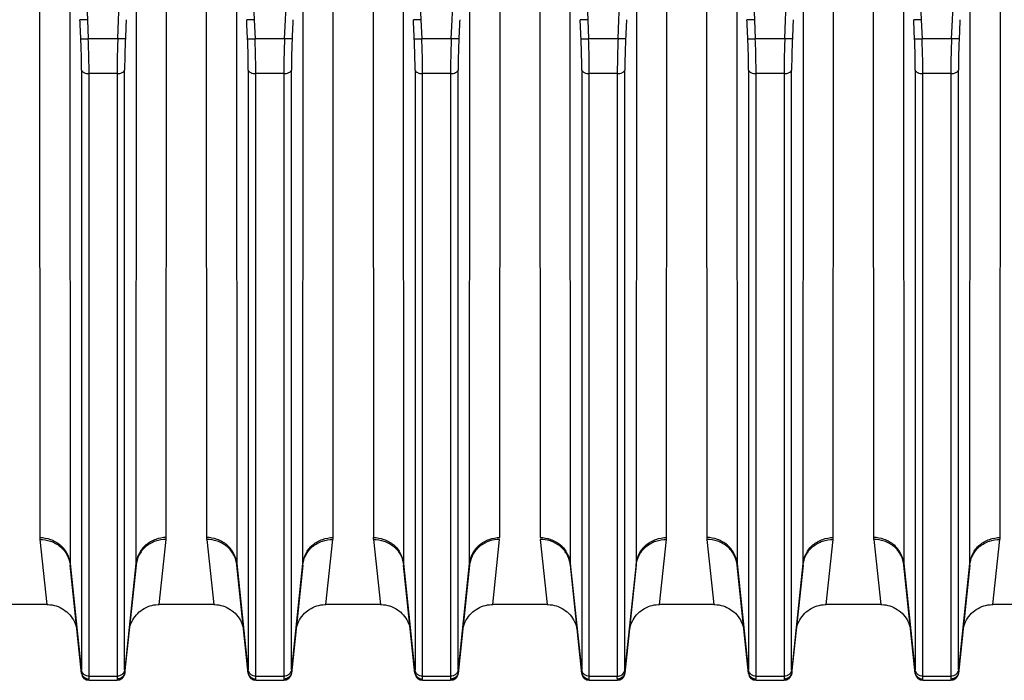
# Model space of a CAD drawing. Extents: x -1529 to 1181, y 8 to 1701.
# Tile 26 of 74: x -643 to -513, y 727 to 814. Entities that reach past the tile are written whole.
import ezdxf

# ---------------------------------------------------------------- set-up
doc = ezdxf.new("R2010")
doc.units = 0
doc.header["$LTSCALE"] = 65.395
doc.layers.get('0').update_dxf_attribs({"linetype": 'CONTINUOUS'})

msp = doc.modelspace()

# ---------------------------------------------------------------- linework, layer by layer
at = {"color": 9, "linetype": 'CONTINUOUS'}
for p, q in [((-636.61, 882.03), (-633.63, 813.94)), ((-629.52, 813.94), (-626.53, 882.03)), ((-614.61, 882.03), (-611.63, 813.94)), ((-607.52, 813.94), (-604.53, 882.03)), ((-592.61, 882.03), (-589.63, 813.94)), ((-585.52, 813.94), (-582.53, 882.03)), ((-570.61, 882.03), (-567.63, 813.94)), ((-563.52, 813.94), (-560.53, 882.03)), ((-548.61, 882.03), (-545.63, 813.94)), ((-541.52, 813.94), (-538.53, 882.03)), ((-526.61, 882.03), (-523.63, 813.94)), ((-519.52, 813.94), (-516.53, 882.03)), ((-635.98, 820.74), (-635.93, 742.21)), ((-627.21, 742.21), (-627.17, 820.74)), ((-613.98, 820.74), (-613.93, 742.21)), ((-605.21, 742.21), (-605.17, 820.74)), ((-591.98, 820.74), (-591.93, 742.21)), ((-583.21, 742.21), (-583.17, 820.74)), ((-569.98, 820.74), (-569.93, 742.21)), ((-561.21, 742.21), (-561.17, 820.74)), ((-547.98, 820.74), (-547.93, 742.21)), ((-539.21, 742.21), (-539.17, 820.74)), ((-525.98, 820.74), (-525.93, 742.21)), ((-517.21, 742.21), (-517.17, 820.74)), ((-633.63, 813.94), (-633.52, 811.44)), ((-629.63, 811.44), (-629.52, 813.94)), ((-611.63, 813.94), (-611.52, 811.44)), ((-607.63, 811.44), (-607.52, 813.94)), ((-589.63, 813.94), (-589.52, 811.44)), ((-585.63, 811.44), (-585.52, 813.94)), ((-567.63, 813.94), (-567.52, 811.44)), ((-563.63, 811.44), (-563.52, 813.94)), ((-545.63, 813.94), (-545.52, 811.44)), ((-541.63, 811.44), (-541.52, 813.94)), ((-523.63, 813.94), (-523.52, 811.44)), ((-519.63, 811.44), (-519.52, 813.94)), ((-629.63, 811.44), (-633.52, 811.44)), ((-607.63, 811.44), (-611.52, 811.44)), ((-585.63, 811.44), (-589.52, 811.44)), ((-563.63, 811.44), (-567.52, 811.44)), ((-541.63, 811.44), (-545.52, 811.44)), ((-519.63, 811.44), (-523.52, 811.44)), ((-634.41, 807.32), (-634.41, 728.18)), ((-629.73, 806.84), (-633.42, 806.84)), ((-633.42, 727.33), (-633.42, 806.84)), ((-629.73, 806.84), (-629.73, 727.33)), ((-628.73, 728.18), (-628.73, 807.32)), ((-612.41, 807.32), (-612.41, 728.18)), ((-607.73, 806.84), (-611.42, 806.84)), ((-611.42, 727.33), (-611.42, 806.84)), ((-607.73, 806.84), (-607.73, 727.33)), ((-606.73, 728.18), (-606.73, 807.32)), ((-590.41, 807.32), (-590.41, 728.18)), ((-585.73, 806.84), (-589.42, 806.84)), ((-589.42, 727.33), (-589.42, 806.84)), ((-585.73, 806.84), (-585.73, 727.33)), ((-584.73, 728.18), (-584.73, 807.32)), ((-568.41, 807.32), (-568.41, 728.18)), ((-563.73, 806.84), (-567.42, 806.84)), ((-567.42, 727.33), (-567.42, 806.84)), ((-563.73, 806.84), (-563.73, 727.33)), ((-562.73, 728.18), (-562.73, 807.32)), ((-546.41, 807.32), (-546.41, 728.18)), ((-541.73, 806.84), (-545.42, 806.84)), ((-545.42, 727.33), (-545.42, 806.84)), ((-541.73, 806.84), (-541.73, 727.33)), ((-540.73, 728.18), (-540.73, 807.32)), ((-524.41, 807.32), (-524.41, 728.18)), ((-519.73, 806.84), (-523.42, 806.84)), ((-523.42, 727.33), (-523.42, 806.84)), ((-519.73, 806.84), (-519.73, 727.33)), ((-518.73, 728.18), (-518.73, 807.32)), ((-635.93, 742.21), (-634.42, 727.84)), ((-628.72, 727.84), (-627.21, 742.21)), ((-613.93, 742.21), (-612.42, 727.84)), ((-606.72, 727.84), (-605.21, 742.21)), ((-591.93, 742.21), (-590.42, 727.84)), ((-584.72, 727.84), (-583.21, 742.21)), ((-569.93, 742.21), (-568.42, 727.84)), ((-562.72, 727.84), (-561.21, 742.21)), ((-547.93, 742.21), (-546.42, 727.84)), ((-540.72, 727.84), (-539.21, 742.21)), ((-525.93, 742.21), (-524.42, 727.84)), ((-518.72, 727.84), (-517.21, 742.21)), ((-633.42, 726.79), (-633.43, 726.85)), ((-633.42, 727.33), (-629.73, 727.33)), ((-629.72, 726.85), (-629.72, 726.79)), ((-611.42, 726.79), (-611.43, 726.85)), ((-611.42, 727.33), (-607.73, 727.33)), ((-607.72, 726.85), (-607.72, 726.79)), ((-589.42, 726.79), (-589.43, 726.85)), ((-589.42, 727.33), (-585.73, 727.33)), ((-585.72, 726.85), (-585.72, 726.79)), ((-567.42, 726.79), (-567.43, 726.85)), ((-567.42, 727.33), (-563.73, 727.33)), ((-545.42, 726.79), (-545.43, 726.85)), ((-545.42, 727.33), (-541.73, 727.33)), ((-541.72, 726.85), (-541.72, 726.79)), ((-523.42, 726.79), (-523.43, 726.85)), ((-523.42, 727.33), (-519.73, 727.33)), ((-519.72, 726.85), (-519.72, 726.79))]:
    msp.add_line(p, q, dxfattribs=at)
at = {"color": 2, "linetype": 'CONTINUOUS'}
for p, q in [((-639.96, 822.53), (-639.91, 745.63)), ((-623.23, 745.63), (-623.19, 822.53)), ((-617.96, 822.53), (-617.91, 745.63)), ((-601.23, 745.63), (-601.19, 822.53)), ((-595.96, 822.53), (-595.91, 745.63)), ((-579.23, 745.63), (-579.19, 822.53)), ((-573.96, 822.53), (-573.91, 745.63)), ((-557.23, 745.63), (-557.19, 822.53)), ((-551.96, 822.53), (-551.91, 745.63)), ((-535.23, 745.63), (-535.19, 822.53)), ((-529.96, 822.53), (-529.91, 745.63)), ((-513.23, 745.63), (-513.19, 822.53)), ((-639.9, 745.38), (-638.97, 736.79)), ((-624.17, 736.79), (-623.25, 745.38)), ((-617.9, 745.38), (-616.97, 736.79)), ((-602.17, 736.79), (-601.25, 745.38)), ((-595.9, 745.38), (-594.97, 736.79)), ((-580.17, 736.79), (-579.25, 745.38)), ((-573.9, 745.38), (-572.97, 736.79)), ((-558.17, 736.79), (-557.25, 745.38)), ((-551.9, 745.38), (-550.97, 736.79)), ((-536.17, 736.79), (-535.25, 745.38)), ((-529.9, 745.38), (-528.97, 736.79)), ((-514.17, 736.79), (-513.25, 745.38)), ((-562.72, 727.74), (-562.73, 727.69)), ((-563.72, 726.79), (-563.72, 726.85))]:
    msp.add_line(p, q, dxfattribs=at)
at = {"color": 6, "linetype": 'CONTINUOUS'}
for p, q in [((-634.42, 727.69), (-635.92, 742)), ((-627.22, 742), (-628.73, 727.69)), ((-612.42, 727.69), (-613.92, 742)), ((-605.22, 742), (-606.73, 727.69)), ((-590.42, 727.69), (-591.92, 742)), ((-583.22, 742), (-584.73, 727.69)), ((-568.42, 727.69), (-569.92, 742)), ((-561.22, 742), (-562.72, 727.74)), ((-546.42, 727.69), (-547.92, 742)), ((-539.22, 742), (-540.73, 727.69)), ((-524.42, 727.69), (-525.92, 742)), ((-517.22, 742), (-518.73, 727.69)), ((-638.97, 736.79), (-646.17, 736.79)), ((-616.97, 736.79), (-624.17, 736.79)), ((-594.97, 736.79), (-602.17, 736.79)), ((-572.97, 736.79), (-580.17, 736.79)), ((-550.97, 736.79), (-558.17, 736.79)), ((-528.97, 736.79), (-536.17, 736.79)), ((-506.97, 736.79), (-514.17, 736.79)), ((-633.42, 726.79), (-629.72, 726.79)), ((-611.42, 726.79), (-607.72, 726.79)), ((-589.42, 726.79), (-585.72, 726.79)), ((-567.42, 726.79), (-563.72, 726.79)), ((-545.42, 726.79), (-541.72, 726.79)), ((-523.42, 726.79), (-519.72, 726.79))]:
    msp.add_line(p, q, dxfattribs=at)
for points in [[(-638.97, 736.79), (-638.83, 736.79), (-638.56, 736.77), (-638.29, 736.73), (-638.02, 736.68), (-637.76, 736.6), (-637.5, 736.51), (-637.25, 736.4), (-637.01, 736.28), (-636.78, 736.14), (-636.56, 735.98), (-636.35, 735.81), (-636.15, 735.62), (-635.96, 735.42), (-635.79, 735.21), (-635.63, 734.99), (-635.49, 734.76), (-635.36, 734.51), (-635.26, 734.27), (-635.16, 734.01), (-635.09, 733.75), (-635.03, 733.48), (-635, 733.21)], [(-628.15, 733.21), (-628.11, 733.48), (-628.05, 733.75), (-627.98, 734.01), (-627.89, 734.27), (-627.78, 734.51), (-627.65, 734.76), (-627.51, 734.99), (-627.35, 735.21), (-627.18, 735.42), (-627, 735.62), (-626.8, 735.81), (-626.59, 735.98), (-626.36, 736.14), (-626.13, 736.28), (-625.89, 736.4), (-625.64, 736.51), (-625.38, 736.6), (-625.12, 736.68), (-624.86, 736.73), (-624.59, 736.77), (-624.31, 736.79), (-624.17, 736.79)], [(-616.97, 736.79), (-616.84, 736.79), (-616.57, 736.77), (-616.3, 736.73), (-616.03, 736.68), (-615.77, 736.61), (-615.51, 736.52), (-615.26, 736.41), (-615.02, 736.28), (-614.79, 736.14), (-614.56, 735.98), (-614.35, 735.81), (-614.15, 735.63), (-613.96, 735.43), (-613.79, 735.21), (-613.63, 734.99), (-613.49, 734.76), (-613.37, 734.52), (-613.26, 734.27), (-613.16, 734.01), (-613.09, 733.75), (-613.03, 733.48), (-613, 733.21)], [(-606.15, 733.21), (-606.11, 733.48), (-606.05, 733.75), (-605.98, 734.01), (-605.89, 734.27), (-605.78, 734.52), (-605.65, 734.76), (-605.51, 734.99), (-605.35, 735.21), (-605.18, 735.43), (-604.99, 735.63), (-604.79, 735.81), (-604.58, 735.98), (-604.36, 736.14), (-604.13, 736.28), (-603.88, 736.41), (-603.63, 736.52), (-603.38, 736.61), (-603.11, 736.68), (-602.85, 736.73), (-602.58, 736.77), (-602.3, 736.79), (-602.17, 736.79)], [(-594.97, 736.79), (-594.83, 736.79), (-594.56, 736.77), (-594.29, 736.73), (-594.02, 736.68), (-593.76, 736.6), (-593.5, 736.51), (-593.25, 736.4), (-593.01, 736.28), (-592.78, 736.14), (-592.56, 735.98), (-592.35, 735.81), (-592.15, 735.62), (-591.96, 735.42), (-591.79, 735.21), (-591.63, 734.99), (-591.49, 734.76), (-591.36, 734.51), (-591.26, 734.27), (-591.16, 734.01), (-591.09, 733.75), (-591.03, 733.48), (-591, 733.21)], [(-584.15, 733.21), (-584.11, 733.48), (-584.05, 733.75), (-583.98, 734.01), (-583.89, 734.27), (-583.78, 734.51), (-583.65, 734.76), (-583.51, 734.99), (-583.35, 735.21), (-583.18, 735.42), (-583, 735.62), (-582.8, 735.81), (-582.59, 735.98), (-582.36, 736.14), (-582.13, 736.28), (-581.89, 736.4), (-581.64, 736.51), (-581.38, 736.6), (-581.12, 736.68), (-580.86, 736.73), (-580.59, 736.77), (-580.31, 736.79), (-580.17, 736.79)], [(-572.97, 736.79), (-572.84, 736.79), (-572.57, 736.77), (-572.3, 736.73), (-572.03, 736.68), (-571.77, 736.61), (-571.51, 736.52), (-571.26, 736.41), (-571.02, 736.28), (-570.79, 736.14), (-570.56, 735.98), (-570.35, 735.81), (-570.15, 735.63), (-569.96, 735.43), (-569.79, 735.21), (-569.63, 734.99), (-569.49, 734.76), (-569.37, 734.52), (-569.26, 734.27), (-569.16, 734.01), (-569.09, 733.75), (-569.03, 733.48), (-569, 733.21)], [(-562.15, 733.21), (-562.11, 733.48), (-562.05, 733.75), (-561.98, 734.01), (-561.89, 734.27), (-561.78, 734.52), (-561.65, 734.76), (-561.51, 734.99), (-561.35, 735.21), (-561.18, 735.43), (-560.99, 735.63), (-560.79, 735.81), (-560.58, 735.98), (-560.36, 736.14), (-560.13, 736.28), (-559.88, 736.41), (-559.63, 736.52), (-559.38, 736.61), (-559.11, 736.68), (-558.85, 736.73), (-558.58, 736.77), (-558.3, 736.79), (-558.17, 736.79)], [(-550.97, 736.79), (-550.84, 736.79), (-550.57, 736.77), (-550.3, 736.73), (-550.03, 736.68), (-549.77, 736.61), (-549.51, 736.52), (-549.26, 736.41), (-549.02, 736.28), (-548.79, 736.14), (-548.56, 735.98), (-548.35, 735.81), (-548.15, 735.63), (-547.96, 735.43), (-547.79, 735.21), (-547.63, 734.99), (-547.49, 734.76), (-547.37, 734.52), (-547.26, 734.27), (-547.16, 734.01), (-547.09, 733.75), (-547.03, 733.48), (-547, 733.21)], [(-540.15, 733.21), (-540.11, 733.48), (-540.05, 733.75), (-539.98, 734.01), (-539.89, 734.27), (-539.78, 734.52), (-539.65, 734.76), (-539.51, 734.99), (-539.35, 735.21), (-539.18, 735.43), (-538.99, 735.63), (-538.79, 735.81), (-538.58, 735.98), (-538.36, 736.14), (-538.13, 736.28), (-537.88, 736.41), (-537.63, 736.52), (-537.38, 736.61), (-537.11, 736.68), (-536.85, 736.73), (-536.58, 736.77), (-536.3, 736.79), (-536.17, 736.79)], [(-528.97, 736.79), (-528.84, 736.79), (-528.57, 736.77), (-528.3, 736.73), (-528.03, 736.68), (-527.77, 736.61), (-527.51, 736.52), (-527.26, 736.41), (-527.02, 736.28), (-526.79, 736.14), (-526.56, 735.98), (-526.35, 735.81), (-526.15, 735.63), (-525.96, 735.43), (-525.79, 735.21), (-525.63, 734.99), (-525.49, 734.76), (-525.37, 734.52), (-525.26, 734.27), (-525.16, 734.01), (-525.09, 733.75), (-525.03, 733.48), (-525, 733.21)], [(-518.15, 733.21), (-518.11, 733.48), (-518.05, 733.75), (-517.98, 734.01), (-517.89, 734.27), (-517.78, 734.52), (-517.65, 734.76), (-517.51, 734.99), (-517.35, 735.21), (-517.18, 735.43), (-516.99, 735.63), (-516.79, 735.81), (-516.58, 735.98), (-516.36, 736.14), (-516.13, 736.28), (-515.88, 736.41), (-515.63, 736.52), (-515.38, 736.61), (-515.11, 736.68), (-514.85, 736.73), (-514.58, 736.77), (-514.3, 736.79), (-514.17, 736.79)]]:
    msp.add_lwpolyline(points, dxfattribs=at)
at = {"color": 2, "linetype": 'CONTINUOUS'}
for centre, radius, start, end in [((-637.54, 745.63), 2.38, 180.1359, 186.0601), ((-625.61, 745.63), 2.38, 353.9399, 359.8641), ((-615.54, 745.63), 2.38, 180.1359, 186.0601), ((-603.61, 745.63), 2.38, 353.9399, 359.8641), ((-593.54, 745.63), 2.38, 180.1359, 186.0601), ((-559.61, 745.63), 2.38, 353.9399, 359.8641), ((-549.54, 745.63), 2.38, 180.1359, 186.0601), ((-537.61, 745.63), 2.38, 353.9399, 359.8641), ((-527.54, 745.63), 2.38, 180.1359, 186.0601), ((-515.61, 745.63), 2.38, 353.9399, 359.8641), ((-579.68, 741.63), 3.56, 170.6321, 173.9891), ((-585.23, 742.21), 2.02, 354.0162, 359.9663), ((-579.64, 741.62), 3.61, 169.8902, 170.6379), ((-573.51, 741.62), 3.6, 9.3622, 10.0328), ((-573.46, 741.63), 3.56, 6.0109, 9.368), ((-567.91, 742.21), 2.02, 180.0337, 185.9838), ((-563.72, 727.79), 1, 270, 354), ((-563.63, 728.28), 0.904, 342.9016, 353.9563), ((-563.69, 727.84), 0.977, 350.8735, 353.9941), ((-563.72, 727.85), 1, 269.9436, 275.1699), ((-563.72, 727.87), 1.02, 275.1603, 280.3037)]:
    msp.add_arc(centre, radius, start, end, dxfattribs=at)
at = {"color": 9, "linetype": 'CONTINUOUS'}
for centre, radius, start, end in [((-633.91, 742.21), 2.02, 180.0337, 185.9838), ((-629.23, 742.21), 2.02, 354.0162, 359.9663), ((-611.91, 742.21), 2.02, 180.0337, 185.9838), ((-607.23, 742.21), 2.02, 354.0162, 359.9663), ((-589.91, 742.21), 2.02, 180.0337, 185.9838), ((-563.23, 742.21), 2.02, 354.0162, 359.9663), ((-545.91, 742.21), 2.02, 180.0337, 185.9838), ((-541.23, 742.21), 2.02, 354.0162, 359.9663), ((-523.91, 742.21), 2.02, 180.0337, 185.9838), ((-519.23, 742.21), 2.02, 354.0162, 359.9663), ((-633.44, 727.77), 0.981, 175.8246, 176.9982), ((-611.44, 727.77), 0.981, 175.8246, 176.9982), ((-589.44, 727.77), 0.981, 175.8246, 176.9982), ((-567.44, 727.77), 0.981, 175.8246, 176.9982), ((-545.44, 727.77), 0.981, 175.8246, 176.9982), ((-523.44, 727.77), 0.981, 175.8246, 176.9982)]:
    msp.add_arc(centre, radius, start, end, dxfattribs=at)
at = {"color": 6, "linetype": 'CONTINUOUS'}
for centre, start, end in [((-633.42, 727.79), 186, 270), ((-629.72, 727.79), 270, 354), ((-611.42, 727.79), 186, 270), ((-607.72, 727.79), 270, 354), ((-589.42, 727.79), 186, 270), ((-585.72, 727.79), 270, 354), ((-567.42, 727.79), 186, 270), ((-545.42, 727.79), 186, 270), ((-541.72, 727.79), 270, 354), ((-523.42, 727.79), 186, 270), ((-519.72, 727.79), 270, 354)]:
    msp.add_arc(centre, 1, start, end, dxfattribs=at)
at = {"color": 9, "linetype": 'CONTINUOUS'}
for points in [[(-634.51, 811.46), (-634.55, 812.29), (-634.59, 813.12), (-634.62, 813.96)], [(-628.52, 813.96), (-628.56, 813.12), (-628.59, 812.29), (-628.63, 811.46)], [(-612.51, 811.46), (-612.55, 812.29), (-612.59, 813.12), (-612.62, 813.96)], [(-606.52, 813.96), (-606.56, 813.12), (-606.59, 812.29), (-606.63, 811.46)], [(-590.51, 811.46), (-590.55, 812.29), (-590.59, 813.12), (-590.62, 813.96)], [(-584.52, 813.96), (-584.56, 813.12), (-584.59, 812.29), (-584.63, 811.46)], [(-568.51, 811.46), (-568.55, 812.29), (-568.59, 813.12), (-568.62, 813.96)], [(-562.52, 813.96), (-562.56, 813.12), (-562.59, 812.29), (-562.63, 811.46)], [(-546.51, 811.46), (-546.55, 812.29), (-546.59, 813.12), (-546.62, 813.96)], [(-540.52, 813.96), (-540.56, 813.12), (-540.59, 812.29), (-540.63, 811.46)], [(-524.51, 811.46), (-524.55, 812.29), (-524.59, 813.12), (-524.62, 813.96)], [(-518.52, 813.96), (-518.56, 813.12), (-518.59, 812.29), (-518.63, 811.46)]]:
    msp.add_open_spline(points, degree=3, dxfattribs=at)
at = {"color": 6, "linetype": 'CONTINUOUS'}
for points in [[(-633.63, 813.94), (-633.75, 813.93), (-633.97, 813.93), (-634.24, 813.92), (-634.42, 813.93), (-634.51, 813.94), (-634.58, 813.94), (-634.61, 813.95), (-634.62, 813.96)], [(-611.63, 813.94), (-611.75, 813.93), (-611.97, 813.93), (-612.24, 813.92), (-612.42, 813.93), (-612.51, 813.94), (-612.58, 813.94), (-612.61, 813.95), (-612.62, 813.96)], [(-589.63, 813.94), (-589.75, 813.93), (-589.97, 813.93), (-590.24, 813.92), (-590.42, 813.93), (-590.51, 813.94), (-590.58, 813.94), (-590.61, 813.95), (-590.62, 813.96)], [(-567.63, 813.94), (-567.75, 813.93), (-567.97, 813.93), (-568.24, 813.92), (-568.42, 813.93), (-568.51, 813.94), (-568.58, 813.94), (-568.61, 813.95), (-568.62, 813.96)], [(-545.63, 813.94), (-545.75, 813.93), (-545.97, 813.93), (-546.24, 813.92), (-546.42, 813.93), (-546.51, 813.94), (-546.58, 813.94), (-546.61, 813.95), (-546.62, 813.96)], [(-523.63, 813.94), (-523.75, 813.93), (-523.97, 813.93), (-524.24, 813.92), (-524.42, 813.93), (-524.51, 813.94), (-524.58, 813.94), (-524.61, 813.95), (-524.62, 813.96)]]:
    msp.add_open_spline(points, degree=3, knots=[0, 0, 0, 0, 0.362484, 0.675668, 0.800217, 0.897582, 0.964664, 1, 1, 1, 1], dxfattribs=at)
at = {"color": 9, "linetype": 'CONTINUOUS'}
for points, knots in [([(-634.41, 807.32), (-634.41, 807.64), (-634.42, 809.02), (-634.46, 810.4), (-634.51, 811.46)], [0, 0, 0, 0, 0.233215, 1, 1, 1, 1]), ([(-634.51, 811.46), (-634.5, 811.45), (-634.47, 811.44), (-634.41, 811.43), (-634.31, 811.43), (-634.13, 811.42), (-633.86, 811.42), (-633.63, 811.43), (-633.52, 811.44)], [0, 0, 0, 0, 0.032317, 0.096483, 0.194815, 0.324125, 0.649692, 1, 1, 1, 1]), ([(-633.42, 806.84), (-633.42, 807.2), (-633.43, 808.73), (-633.47, 810.26), (-633.52, 811.44)], [0, 0, 0, 0, 0.233224, 1, 1, 1, 1]), ([(-629.63, 811.44), (-629.64, 811.03), (-629.7, 809.5), (-629.73, 807.97), (-629.73, 806.84)], [0, 0, 0, 0, 0.263044, 1, 1, 1, 1]), ([(-628.63, 811.46), (-628.64, 811.45), (-628.67, 811.44), (-628.74, 811.43), (-628.83, 811.43), (-629.02, 811.42), (-629.29, 811.42), (-629.51, 811.43), (-629.63, 811.44)], [0, 0, 0, 0, 0.032317, 0.096483, 0.194815, 0.324125, 0.649693, 1, 1, 1, 1]), ([(-628.63, 811.46), (-628.65, 811.09), (-628.7, 809.71), (-628.73, 808.33), (-628.73, 807.32)], [0, 0, 0, 0, 0.263014, 1, 1, 1, 1]), ([(-612.41, 807.32), (-612.41, 807.64), (-612.42, 809.02), (-612.46, 810.4), (-612.51, 811.46)], [0, 0, 0, 0, 0.233215, 1, 1, 1, 1]), ([(-612.51, 811.46), (-612.5, 811.45), (-612.47, 811.44), (-612.41, 811.43), (-612.31, 811.43), (-612.13, 811.42), (-611.86, 811.42), (-611.63, 811.43), (-611.52, 811.44)], [0, 0, 0, 0, 0.032317, 0.096483, 0.194815, 0.324125, 0.649692, 1, 1, 1, 1]), ([(-611.42, 806.84), (-611.42, 807.2), (-611.43, 808.73), (-611.47, 810.26), (-611.52, 811.44)], [0, 0, 0, 0, 0.233224, 1, 1, 1, 1]), ([(-607.63, 811.44), (-607.64, 811.03), (-607.7, 809.5), (-607.73, 807.97), (-607.73, 806.84)], [0, 0, 0, 0, 0.263044, 1, 1, 1, 1]), ([(-606.63, 811.46), (-606.64, 811.45), (-606.67, 811.44), (-606.74, 811.43), (-606.83, 811.43), (-607.02, 811.42), (-607.29, 811.42), (-607.51, 811.43), (-607.63, 811.44)], [0, 0, 0, 0, 0.032317, 0.096483, 0.194815, 0.324125, 0.649693, 1, 1, 1, 1]), ([(-606.63, 811.46), (-606.65, 811.09), (-606.7, 809.71), (-606.73, 808.33), (-606.73, 807.32)], [0, 0, 0, 0, 0.263014, 1, 1, 1, 1]), ([(-590.41, 807.32), (-590.41, 807.64), (-590.42, 809.02), (-590.46, 810.4), (-590.51, 811.46)], [0, 0, 0, 0, 0.233215, 1, 1, 1, 1]), ([(-590.51, 811.46), (-590.5, 811.45), (-590.47, 811.44), (-590.41, 811.43), (-590.31, 811.43), (-590.13, 811.42), (-589.86, 811.42), (-589.63, 811.43), (-589.52, 811.44)], [0, 0, 0, 0, 0.032317, 0.096483, 0.194815, 0.324125, 0.649692, 1, 1, 1, 1]), ([(-589.42, 806.84), (-589.42, 807.2), (-589.43, 808.73), (-589.47, 810.26), (-589.52, 811.44)], [0, 0, 0, 0, 0.233224, 1, 1, 1, 1]), ([(-585.63, 811.44), (-585.64, 811.03), (-585.7, 809.5), (-585.73, 807.97), (-585.73, 806.84)], [0, 0, 0, 0, 0.263044, 1, 1, 1, 1]), ([(-584.63, 811.46), (-584.64, 811.45), (-584.67, 811.44), (-584.74, 811.43), (-584.83, 811.43), (-585.02, 811.42), (-585.29, 811.42), (-585.51, 811.43), (-585.63, 811.44)], [0, 0, 0, 0, 0.032317, 0.096483, 0.194815, 0.324125, 0.649693, 1, 1, 1, 1]), ([(-584.63, 811.46), (-584.65, 811.09), (-584.7, 809.71), (-584.73, 808.33), (-584.73, 807.32)], [0, 0, 0, 0, 0.263014, 1, 1, 1, 1]), ([(-568.41, 807.32), (-568.41, 807.64), (-568.42, 809.02), (-568.46, 810.4), (-568.51, 811.46)], [0, 0, 0, 0, 0.233215, 1, 1, 1, 1]), ([(-568.51, 811.46), (-568.5, 811.45), (-568.47, 811.44), (-568.41, 811.43), (-568.31, 811.43), (-568.13, 811.42), (-567.86, 811.42), (-567.63, 811.43), (-567.52, 811.44)], [0, 0, 0, 0, 0.032317, 0.096483, 0.194815, 0.324125, 0.649692, 1, 1, 1, 1]), ([(-567.42, 806.84), (-567.42, 807.2), (-567.43, 808.73), (-567.47, 810.26), (-567.52, 811.44)], [0, 0, 0, 0, 0.233224, 1, 1, 1, 1]), ([(-563.63, 811.44), (-563.64, 811.03), (-563.7, 809.5), (-563.73, 807.97), (-563.73, 806.84)], [0, 0, 0, 0, 0.263044, 1, 1, 1, 1]), ([(-562.63, 811.46), (-562.64, 811.45), (-562.67, 811.44), (-562.74, 811.43), (-562.83, 811.43), (-563.02, 811.42), (-563.29, 811.42), (-563.51, 811.43), (-563.63, 811.44)], [0, 0, 0, 0, 0.032317, 0.096483, 0.194815, 0.324125, 0.649693, 1, 1, 1, 1]), ([(-562.63, 811.46), (-562.65, 811.09), (-562.7, 809.71), (-562.73, 808.33), (-562.73, 807.32)], [0, 0, 0, 0, 0.263014, 1, 1, 1, 1]), ([(-546.41, 807.32), (-546.41, 807.64), (-546.42, 809.02), (-546.46, 810.4), (-546.51, 811.46)], [0, 0, 0, 0, 0.233215, 1, 1, 1, 1]), ([(-546.51, 811.46), (-546.5, 811.45), (-546.47, 811.44), (-546.41, 811.43), (-546.31, 811.43), (-546.13, 811.42), (-545.86, 811.42), (-545.63, 811.43), (-545.52, 811.44)], [0, 0, 0, 0, 0.032317, 0.096483, 0.194815, 0.324125, 0.649692, 1, 1, 1, 1]), ([(-545.42, 806.84), (-545.42, 807.2), (-545.43, 808.73), (-545.47, 810.26), (-545.52, 811.44)], [0, 0, 0, 0, 0.233224, 1, 1, 1, 1]), ([(-541.63, 811.44), (-541.64, 811.03), (-541.7, 809.5), (-541.73, 807.97), (-541.73, 806.84)], [0, 0, 0, 0, 0.263044, 1, 1, 1, 1]), ([(-540.63, 811.46), (-540.64, 811.45), (-540.67, 811.44), (-540.74, 811.43), (-540.83, 811.43), (-541.02, 811.42), (-541.29, 811.42), (-541.51, 811.43), (-541.63, 811.44)], [0, 0, 0, 0, 0.032317, 0.096483, 0.194815, 0.324125, 0.649693, 1, 1, 1, 1]), ([(-540.63, 811.46), (-540.65, 811.09), (-540.7, 809.71), (-540.73, 808.33), (-540.73, 807.32)], [0, 0, 0, 0, 0.263014, 1, 1, 1, 1]), ([(-524.41, 807.32), (-524.41, 807.64), (-524.42, 809.02), (-524.46, 810.4), (-524.51, 811.46)], [0, 0, 0, 0, 0.233215, 1, 1, 1, 1]), ([(-524.51, 811.46), (-524.5, 811.45), (-524.47, 811.44), (-524.41, 811.43), (-524.31, 811.43), (-524.13, 811.42), (-523.86, 811.42), (-523.63, 811.43), (-523.52, 811.44)], [0, 0, 0, 0, 0.032317, 0.096483, 0.194815, 0.324125, 0.649692, 1, 1, 1, 1]), ([(-523.42, 806.84), (-523.42, 807.2), (-523.43, 808.73), (-523.47, 810.26), (-523.52, 811.44)], [0, 0, 0, 0, 0.233224, 1, 1, 1, 1]), ([(-519.63, 811.44), (-519.64, 811.03), (-519.7, 809.5), (-519.73, 807.97), (-519.73, 806.84)], [0, 0, 0, 0, 0.263044, 1, 1, 1, 1]), ([(-518.63, 811.46), (-518.64, 811.45), (-518.67, 811.44), (-518.74, 811.43), (-518.83, 811.43), (-519.02, 811.42), (-519.29, 811.42), (-519.51, 811.43), (-519.63, 811.44)], [0, 0, 0, 0, 0.032317, 0.096483, 0.194815, 0.324125, 0.649693, 1, 1, 1, 1]), ([(-518.63, 811.46), (-518.65, 811.09), (-518.7, 809.71), (-518.73, 808.33), (-518.73, 807.32)], [0, 0, 0, 0, 0.263014, 1, 1, 1, 1]), ([(-634.41, 807.32), (-634.38, 807.16), (-634.13, 806.97), (-633.77, 806.86), (-633.53, 806.84), (-633.42, 806.84)], [0, 0, 0, 0, 0.404799, 0.698191, 1, 1, 1, 1]), ([(-629.73, 806.84), (-629.61, 806.84), (-629.38, 806.86), (-629.02, 806.97), (-628.76, 807.16), (-628.73, 807.32)], [0, 0, 0, 0, 0.301809, 0.595201, 1, 1, 1, 1]), ([(-612.41, 807.32), (-612.38, 807.16), (-612.13, 806.97), (-611.77, 806.86), (-611.53, 806.84), (-611.42, 806.84)], [0, 0, 0, 0, 0.404799, 0.698191, 1, 1, 1, 1]), ([(-607.73, 806.84), (-607.61, 806.84), (-607.38, 806.86), (-607.02, 806.97), (-606.76, 807.16), (-606.73, 807.32)], [0, 0, 0, 0, 0.301809, 0.595201, 1, 1, 1, 1]), ([(-590.41, 807.32), (-590.38, 807.16), (-590.13, 806.97), (-589.77, 806.86), (-589.53, 806.84), (-589.42, 806.84)], [0, 0, 0, 0, 0.404799, 0.698191, 1, 1, 1, 1]), ([(-585.73, 806.84), (-585.61, 806.84), (-585.38, 806.86), (-585.02, 806.97), (-584.76, 807.16), (-584.73, 807.32)], [0, 0, 0, 0, 0.301809, 0.595201, 1, 1, 1, 1]), ([(-568.41, 807.32), (-568.38, 807.16), (-568.13, 806.97), (-567.77, 806.86), (-567.53, 806.84), (-567.42, 806.84)], [0, 0, 0, 0, 0.404799, 0.698191, 1, 1, 1, 1]), ([(-563.73, 806.84), (-563.61, 806.84), (-563.38, 806.86), (-563.02, 806.97), (-562.76, 807.16), (-562.73, 807.32)], [0, 0, 0, 0, 0.301809, 0.595201, 1, 1, 1, 1]), ([(-546.41, 807.32), (-546.38, 807.16), (-546.13, 806.97), (-545.77, 806.86), (-545.53, 806.84), (-545.42, 806.84)], [0, 0, 0, 0, 0.404799, 0.698191, 1, 1, 1, 1]), ([(-541.73, 806.84), (-541.61, 806.84), (-541.38, 806.86), (-541.02, 806.97), (-540.76, 807.16), (-540.73, 807.32)], [0, 0, 0, 0, 0.301809, 0.595201, 1, 1, 1, 1]), ([(-524.41, 807.32), (-524.38, 807.16), (-524.13, 806.97), (-523.77, 806.86), (-523.53, 806.84), (-523.42, 806.84)], [0, 0, 0, 0, 0.404799, 0.698191, 1, 1, 1, 1]), ([(-519.73, 806.84), (-519.61, 806.84), (-519.38, 806.86), (-519.02, 806.97), (-518.76, 807.16), (-518.73, 807.32)], [0, 0, 0, 0, 0.301809, 0.595201, 1, 1, 1, 1]), ([(-639.91, 745.63), (-639.44, 745.63), (-638.47, 745.46), (-637.17, 744.73), (-636.26, 743.58), (-635.98, 742.66), (-635.93, 742.21)], [0, 0, 0, 0, 0.246899, 0.508279, 0.764579, 1, 1, 1, 1]), ([(-639.9, 745.38), (-639.43, 745.39), (-638.46, 745.23), (-637.16, 744.51), (-636.24, 743.37), (-635.97, 742.45), (-635.92, 742)], [0, 0, 0, 0, 0.247147, 0.508182, 0.764188, 1, 1, 1, 1]), ([(-623.25, 745.38), (-623.71, 745.39), (-624.69, 745.23), (-625.98, 744.51), (-626.9, 743.37), (-627.18, 742.45), (-627.22, 742)], [0, 0, 0, 0, 0.247144, 0.508177, 0.764184, 1, 1, 1, 1]), ([(-623.23, 745.63), (-623.7, 745.63), (-624.68, 745.46), (-625.97, 744.73), (-626.89, 743.58), (-627.17, 742.66), (-627.21, 742.21)], [0, 0, 0, 0, 0.246901, 0.508281, 0.76458, 1, 1, 1, 1]), ([(-613.93, 742.21), (-613.98, 742.66), (-614.26, 743.58), (-615.17, 744.73), (-616.47, 745.46), (-617.44, 745.63), (-617.91, 745.63)], [0, 0, 0, 0, 0.23542, 0.491719, 0.753099, 1, 1, 1, 1]), ([(-613.92, 742), (-613.97, 742.45), (-614.24, 743.37), (-615.16, 744.51), (-616.46, 745.23), (-617.43, 745.39), (-617.9, 745.38)], [0, 0, 0, 0, 0.235816, 0.491823, 0.752856, 1, 1, 1, 1]), ([(-605.22, 742), (-605.18, 742.45), (-604.9, 743.37), (-603.98, 744.51), (-602.69, 745.23), (-601.71, 745.39), (-601.25, 745.38)], [0, 0, 0, 0, 0.235812, 0.491818, 0.752853, 1, 1, 1, 1]), ([(-605.21, 742.21), (-605.17, 742.66), (-604.89, 743.58), (-603.97, 744.73), (-602.68, 745.46), (-601.7, 745.63), (-601.23, 745.63)], [0, 0, 0, 0, 0.235421, 0.491721, 0.753101, 1, 1, 1, 1]), ([(-595.91, 745.63), (-595.44, 745.63), (-594.47, 745.46), (-593.17, 744.73), (-592.26, 743.58), (-591.98, 742.66), (-591.93, 742.21)], [0, 0, 0, 0, 0.246899, 0.508279, 0.764579, 1, 1, 1, 1]), ([(-595.9, 745.38), (-595.43, 745.39), (-594.46, 745.23), (-593.16, 744.51), (-592.24, 743.37), (-591.97, 742.45), (-591.92, 742)], [0, 0, 0, 0, 0.247147, 0.508182, 0.764188, 1, 1, 1, 1]), ([(-561.22, 742), (-561.18, 742.45), (-560.9, 743.37), (-559.98, 744.51), (-558.69, 745.23), (-557.71, 745.39), (-557.25, 745.38)], [0, 0, 0, 0, 0.235812, 0.491818, 0.752853, 1, 1, 1, 1]), ([(-561.21, 742.21), (-561.17, 742.66), (-560.89, 743.58), (-559.97, 744.73), (-558.68, 745.46), (-557.7, 745.63), (-557.23, 745.63)], [0, 0, 0, 0, 0.235421, 0.491721, 0.753101, 1, 1, 1, 1]), ([(-547.93, 742.21), (-547.98, 742.66), (-548.26, 743.58), (-549.17, 744.73), (-550.47, 745.46), (-551.44, 745.63), (-551.91, 745.63)], [0, 0, 0, 0, 0.23542, 0.491719, 0.753099, 1, 1, 1, 1]), ([(-547.92, 742), (-547.97, 742.45), (-548.24, 743.37), (-549.16, 744.51), (-550.46, 745.23), (-551.43, 745.39), (-551.9, 745.38)], [0, 0, 0, 0, 0.235816, 0.491823, 0.752856, 1, 1, 1, 1]), ([(-539.22, 742), (-539.18, 742.45), (-538.9, 743.37), (-537.98, 744.51), (-536.69, 745.23), (-535.71, 745.39), (-535.25, 745.38)], [0, 0, 0, 0, 0.235812, 0.491818, 0.752853, 1, 1, 1, 1]), ([(-539.21, 742.21), (-539.17, 742.66), (-538.89, 743.58), (-537.97, 744.73), (-536.68, 745.46), (-535.7, 745.63), (-535.23, 745.63)], [0, 0, 0, 0, 0.235421, 0.491721, 0.753101, 1, 1, 1, 1]), ([(-525.93, 742.21), (-525.98, 742.66), (-526.26, 743.58), (-527.17, 744.73), (-528.47, 745.46), (-529.44, 745.63), (-529.91, 745.63)], [0, 0, 0, 0, 0.23542, 0.491719, 0.753099, 1, 1, 1, 1]), ([(-525.92, 742), (-525.97, 742.45), (-526.24, 743.37), (-527.16, 744.51), (-528.46, 745.23), (-529.43, 745.39), (-529.9, 745.38)], [0, 0, 0, 0, 0.235816, 0.491823, 0.752856, 1, 1, 1, 1]), ([(-517.22, 742), (-517.18, 742.45), (-516.9, 743.37), (-515.98, 744.51), (-514.69, 745.23), (-513.71, 745.39), (-513.25, 745.38)], [0, 0, 0, 0, 0.235812, 0.491818, 0.752853, 1, 1, 1, 1]), ([(-517.21, 742.21), (-517.17, 742.66), (-516.89, 743.58), (-515.97, 744.73), (-514.68, 745.46), (-513.7, 745.63), (-513.23, 745.63)], [0, 0, 0, 0, 0.235421, 0.491721, 0.753101, 1, 1, 1, 1]), ([(-634.42, 727.84), (-634.42, 727.86), (-634.41, 727.98), (-634.41, 728.09), (-634.41, 728.18)], [0, 0, 0, 0, 0.196194, 1, 1, 1, 1]), ([(-634.42, 727.84), (-634.41, 727.73), (-634.34, 727.49), (-634.11, 727.19), (-633.79, 727), (-633.54, 726.95), (-633.43, 726.95)], [0, 0, 0, 0, 0.239503, 0.497539, 0.757085, 1, 1, 1, 1]), ([(-634.42, 727.74), (-634.42, 727.75), (-634.42, 727.77), (-634.42, 727.8), (-634.42, 727.82)], [0, 0, 0, 0, 0.214633, 1, 1, 1, 1]), ([(-634.42, 727.74), (-634.41, 727.62), (-634.34, 727.39), (-634.11, 727.09), (-633.79, 726.89), (-633.54, 726.85), (-633.43, 726.85)], [0, 0, 0, 0, 0.240577, 0.498791, 0.757729, 1, 1, 1, 1]), ([(-633.42, 727.33), (-633.53, 727.33), (-633.78, 727.37), (-634.1, 727.55), (-634.33, 727.84), (-634.4, 728.07), (-634.41, 728.18)], [0, 0, 0, 0, 0.247111, 0.508594, 0.764807, 1, 1, 1, 1]), ([(-628.73, 728.18), (-628.74, 728.07), (-628.81, 727.84), (-629.04, 727.55), (-629.37, 727.37), (-629.61, 727.33), (-629.73, 727.33)], [0, 0, 0, 0, 0.235193, 0.491406, 0.752889, 1, 1, 1, 1]), ([(-628.72, 727.84), (-628.73, 727.73), (-628.8, 727.49), (-629.03, 727.19), (-629.35, 727), (-629.6, 726.95), (-629.72, 726.95)], [0, 0, 0, 0, 0.239503, 0.497538, 0.757085, 1, 1, 1, 1]), ([(-628.72, 727.74), (-628.73, 727.62), (-628.8, 727.39), (-629.03, 727.09), (-629.35, 726.89), (-629.6, 726.85), (-629.72, 726.85)], [0, 0, 0, 0, 0.240577, 0.498791, 0.757729, 1, 1, 1, 1]), ([(-628.73, 728.18), (-628.73, 728.15), (-628.73, 728.03), (-628.73, 727.92), (-628.72, 727.84)], [0, 0, 0, 0, 0.303574, 1, 1, 1, 1]), ([(-628.72, 727.84), (-628.72, 727.83), (-628.72, 727.8), (-628.72, 727.76), (-628.72, 727.74)], [0, 0, 0, 0, 0.291627, 1, 1, 1, 1]), ([(-612.42, 727.84), (-612.42, 727.86), (-612.41, 727.98), (-612.41, 728.09), (-612.41, 728.18)], [0, 0, 0, 0, 0.196194, 1, 1, 1, 1]), ([(-612.42, 727.84), (-612.41, 727.73), (-612.34, 727.49), (-612.11, 727.19), (-611.79, 727), (-611.54, 726.95), (-611.43, 726.95)], [0, 0, 0, 0, 0.239503, 0.497539, 0.757085, 1, 1, 1, 1]), ([(-612.42, 727.74), (-612.42, 727.75), (-612.42, 727.77), (-612.42, 727.8), (-612.42, 727.82)], [0, 0, 0, 0, 0.214633, 1, 1, 1, 1]), ([(-612.42, 727.74), (-612.41, 727.62), (-612.34, 727.39), (-612.11, 727.09), (-611.79, 726.89), (-611.54, 726.85), (-611.43, 726.85)], [0, 0, 0, 0, 0.240577, 0.498791, 0.757729, 1, 1, 1, 1]), ([(-611.42, 727.33), (-611.53, 727.33), (-611.78, 727.37), (-612.1, 727.55), (-612.33, 727.84), (-612.4, 728.07), (-612.41, 728.18)], [0, 0, 0, 0, 0.247111, 0.508594, 0.764807, 1, 1, 1, 1]), ([(-606.73, 728.18), (-606.74, 728.07), (-606.81, 727.84), (-607.04, 727.55), (-607.37, 727.37), (-607.61, 727.33), (-607.73, 727.33)], [0, 0, 0, 0, 0.235193, 0.491406, 0.752889, 1, 1, 1, 1]), ([(-606.72, 727.84), (-606.73, 727.73), (-606.8, 727.49), (-607.03, 727.19), (-607.35, 727), (-607.6, 726.95), (-607.72, 726.95)], [0, 0, 0, 0, 0.239503, 0.497538, 0.757085, 1, 1, 1, 1]), ([(-606.72, 727.74), (-606.73, 727.62), (-606.8, 727.39), (-607.03, 727.09), (-607.35, 726.89), (-607.6, 726.85), (-607.72, 726.85)], [0, 0, 0, 0, 0.240577, 0.498791, 0.757729, 1, 1, 1, 1]), ([(-606.73, 728.18), (-606.73, 728.15), (-606.73, 728.03), (-606.73, 727.92), (-606.72, 727.84)], [0, 0, 0, 0, 0.303574, 1, 1, 1, 1]), ([(-606.72, 727.84), (-606.72, 727.83), (-606.72, 727.8), (-606.72, 727.76), (-606.72, 727.74)], [0, 0, 0, 0, 0.291627, 1, 1, 1, 1]), ([(-590.42, 727.84), (-590.42, 727.86), (-590.41, 727.98), (-590.41, 728.09), (-590.41, 728.18)], [0, 0, 0, 0, 0.196194, 1, 1, 1, 1]), ([(-590.42, 727.84), (-590.41, 727.73), (-590.34, 727.49), (-590.11, 727.19), (-589.79, 727), (-589.54, 726.95), (-589.43, 726.95)], [0, 0, 0, 0, 0.239503, 0.497539, 0.757085, 1, 1, 1, 1]), ([(-590.42, 727.74), (-590.42, 727.75), (-590.42, 727.77), (-590.42, 727.8), (-590.42, 727.82)], [0, 0, 0, 0, 0.214633, 1, 1, 1, 1]), ([(-590.42, 727.74), (-590.41, 727.62), (-590.34, 727.39), (-590.11, 727.09), (-589.79, 726.89), (-589.54, 726.85), (-589.43, 726.85)], [0, 0, 0, 0, 0.240577, 0.498791, 0.757729, 1, 1, 1, 1]), ([(-589.42, 727.33), (-589.53, 727.33), (-589.78, 727.37), (-590.1, 727.55), (-590.33, 727.84), (-590.4, 728.07), (-590.41, 728.18)], [0, 0, 0, 0, 0.247111, 0.508594, 0.764807, 1, 1, 1, 1]), ([(-584.73, 728.18), (-584.74, 728.07), (-584.81, 727.84), (-585.04, 727.55), (-585.37, 727.37), (-585.61, 727.33), (-585.73, 727.33)], [0, 0, 0, 0, 0.235193, 0.491406, 0.752889, 1, 1, 1, 1]), ([(-584.72, 727.84), (-584.73, 727.73), (-584.8, 727.49), (-585.03, 727.19), (-585.35, 727), (-585.6, 726.95), (-585.72, 726.95)], [0, 0, 0, 0, 0.239503, 0.497538, 0.757085, 1, 1, 1, 1]), ([(-584.72, 727.74), (-584.73, 727.62), (-584.8, 727.39), (-585.03, 727.09), (-585.35, 726.89), (-585.6, 726.85), (-585.72, 726.85)], [0, 0, 0, 0, 0.240577, 0.498791, 0.757729, 1, 1, 1, 1]), ([(-584.73, 728.18), (-584.73, 728.15), (-584.73, 728.03), (-584.73, 727.92), (-584.72, 727.84)], [0, 0, 0, 0, 0.303574, 1, 1, 1, 1]), ([(-584.72, 727.84), (-584.72, 727.83), (-584.72, 727.8), (-584.72, 727.76), (-584.72, 727.74)], [0, 0, 0, 0, 0.291627, 1, 1, 1, 1]), ([(-568.42, 727.84), (-568.42, 727.86), (-568.41, 727.98), (-568.41, 728.09), (-568.41, 728.18)], [0, 0, 0, 0, 0.196194, 1, 1, 1, 1]), ([(-568.42, 727.84), (-568.41, 727.73), (-568.34, 727.49), (-568.11, 727.19), (-567.79, 727), (-567.54, 726.95), (-567.43, 726.95)], [0, 0, 0, 0, 0.239503, 0.497539, 0.757085, 1, 1, 1, 1]), ([(-568.42, 727.74), (-568.42, 727.75), (-568.42, 727.77), (-568.42, 727.8), (-568.42, 727.82)], [0, 0, 0, 0, 0.214633, 1, 1, 1, 1]), ([(-568.42, 727.74), (-568.41, 727.62), (-568.34, 727.39), (-568.11, 727.09), (-567.79, 726.89), (-567.54, 726.85), (-567.43, 726.85)], [0, 0, 0, 0, 0.240577, 0.498791, 0.757729, 1, 1, 1, 1]), ([(-567.42, 727.33), (-567.53, 727.33), (-567.78, 727.37), (-568.1, 727.55), (-568.33, 727.84), (-568.4, 728.07), (-568.41, 728.18)], [0, 0, 0, 0, 0.247111, 0.508594, 0.764807, 1, 1, 1, 1]), ([(-562.72, 727.84), (-562.72, 727.83), (-562.72, 727.8), (-562.72, 727.76), (-562.72, 727.74)], [0, 0, 0, 0, 0.291627, 1, 1, 1, 1]), ([(-546.42, 727.84), (-546.42, 727.86), (-546.41, 727.98), (-546.41, 728.09), (-546.41, 728.18)], [0, 0, 0, 0, 0.196194, 1, 1, 1, 1]), ([(-546.42, 727.84), (-546.41, 727.73), (-546.34, 727.49), (-546.11, 727.19), (-545.79, 727), (-545.54, 726.95), (-545.43, 726.95)], [0, 0, 0, 0, 0.239503, 0.497539, 0.757085, 1, 1, 1, 1]), ([(-546.42, 727.74), (-546.42, 727.75), (-546.42, 727.77), (-546.42, 727.8), (-546.42, 727.82)], [0, 0, 0, 0, 0.214633, 1, 1, 1, 1]), ([(-546.42, 727.74), (-546.41, 727.62), (-546.34, 727.39), (-546.11, 727.09), (-545.79, 726.89), (-545.54, 726.85), (-545.43, 726.85)], [0, 0, 0, 0, 0.240577, 0.498791, 0.757729, 1, 1, 1, 1]), ([(-545.42, 727.33), (-545.53, 727.33), (-545.78, 727.37), (-546.1, 727.55), (-546.33, 727.84), (-546.4, 728.07), (-546.41, 728.18)], [0, 0, 0, 0, 0.247111, 0.508594, 0.764807, 1, 1, 1, 1]), ([(-540.73, 728.18), (-540.74, 728.07), (-540.81, 727.84), (-541.04, 727.55), (-541.37, 727.37), (-541.61, 727.33), (-541.73, 727.33)], [0, 0, 0, 0, 0.235193, 0.491406, 0.752889, 1, 1, 1, 1]), ([(-540.72, 727.84), (-540.73, 727.73), (-540.8, 727.49), (-541.03, 727.19), (-541.35, 727), (-541.6, 726.95), (-541.72, 726.95)], [0, 0, 0, 0, 0.239503, 0.497538, 0.757085, 1, 1, 1, 1]), ([(-540.72, 727.74), (-540.73, 727.62), (-540.8, 727.39), (-541.03, 727.09), (-541.35, 726.89), (-541.6, 726.85), (-541.72, 726.85)], [0, 0, 0, 0, 0.240577, 0.498791, 0.757729, 1, 1, 1, 1]), ([(-540.73, 728.18), (-540.73, 728.15), (-540.73, 728.03), (-540.73, 727.92), (-540.72, 727.84)], [0, 0, 0, 0, 0.303574, 1, 1, 1, 1]), ([(-540.72, 727.84), (-540.72, 727.83), (-540.72, 727.8), (-540.72, 727.76), (-540.72, 727.74)], [0, 0, 0, 0, 0.291627, 1, 1, 1, 1]), ([(-524.42, 727.84), (-524.42, 727.86), (-524.41, 727.98), (-524.41, 728.09), (-524.41, 728.18)], [0, 0, 0, 0, 0.196194, 1, 1, 1, 1]), ([(-524.42, 727.84), (-524.41, 727.73), (-524.34, 727.49), (-524.11, 727.19), (-523.79, 727), (-523.54, 726.95), (-523.43, 726.95)], [0, 0, 0, 0, 0.239503, 0.497539, 0.757085, 1, 1, 1, 1]), ([(-524.42, 727.74), (-524.42, 727.75), (-524.42, 727.77), (-524.42, 727.8), (-524.42, 727.82)], [0, 0, 0, 0, 0.214633, 1, 1, 1, 1]), ([(-524.42, 727.74), (-524.41, 727.62), (-524.34, 727.39), (-524.11, 727.09), (-523.79, 726.89), (-523.54, 726.85), (-523.43, 726.85)], [0, 0, 0, 0, 0.240577, 0.498791, 0.757729, 1, 1, 1, 1]), ([(-523.42, 727.33), (-523.53, 727.33), (-523.78, 727.37), (-524.1, 727.55), (-524.33, 727.84), (-524.4, 728.07), (-524.41, 728.18)], [0, 0, 0, 0, 0.247111, 0.508594, 0.764807, 1, 1, 1, 1]), ([(-518.73, 728.18), (-518.74, 728.07), (-518.81, 727.84), (-519.04, 727.55), (-519.37, 727.37), (-519.61, 727.33), (-519.73, 727.33)], [0, 0, 0, 0, 0.235193, 0.491406, 0.752889, 1, 1, 1, 1]), ([(-518.72, 727.84), (-518.73, 727.73), (-518.8, 727.49), (-519.03, 727.19), (-519.35, 727), (-519.6, 726.95), (-519.72, 726.95)], [0, 0, 0, 0, 0.239503, 0.497538, 0.757085, 1, 1, 1, 1]), ([(-518.72, 727.74), (-518.73, 727.62), (-518.8, 727.39), (-519.03, 727.09), (-519.35, 726.89), (-519.6, 726.85), (-519.72, 726.85)], [0, 0, 0, 0, 0.240577, 0.498791, 0.757729, 1, 1, 1, 1]), ([(-518.73, 728.18), (-518.73, 728.15), (-518.73, 728.03), (-518.73, 727.92), (-518.72, 727.84)], [0, 0, 0, 0, 0.303574, 1, 1, 1, 1]), ([(-518.72, 727.84), (-518.72, 727.83), (-518.72, 727.8), (-518.72, 727.76), (-518.72, 727.74)], [0, 0, 0, 0, 0.291627, 1, 1, 1, 1]), ([(-633.43, 726.95), (-633.42, 726.98), (-633.42, 727.1), (-633.42, 727.23), (-633.42, 727.33)], [0, 0, 0, 0, 0.196079, 1, 1, 1, 1]), ([(-633.43, 726.85), (-633.43, 726.86), (-633.43, 726.89), (-633.43, 726.93), (-633.43, 726.95)], [0, 0, 0, 0, 0.204387, 1, 1, 1, 1]), ([(-629.73, 727.33), (-629.73, 727.29), (-629.73, 727.17), (-629.72, 727.04), (-629.72, 726.95)], [0, 0, 0, 0, 0.303663, 1, 1, 1, 1]), ([(-629.72, 726.95), (-629.72, 726.94), (-629.71, 726.91), (-629.71, 726.88), (-629.72, 726.85)], [0, 0, 0, 0, 0.29615, 1, 1, 1, 1]), ([(-611.43, 726.95), (-611.42, 726.98), (-611.42, 727.1), (-611.42, 727.23), (-611.42, 727.33)], [0, 0, 0, 0, 0.196079, 1, 1, 1, 1]), ([(-611.43, 726.85), (-611.43, 726.86), (-611.43, 726.89), (-611.43, 726.93), (-611.43, 726.95)], [0, 0, 0, 0, 0.204387, 1, 1, 1, 1]), ([(-607.73, 727.33), (-607.73, 727.29), (-607.73, 727.17), (-607.72, 727.04), (-607.72, 726.95)], [0, 0, 0, 0, 0.303663, 1, 1, 1, 1]), ([(-607.72, 726.95), (-607.72, 726.94), (-607.71, 726.91), (-607.71, 726.88), (-607.72, 726.85)], [0, 0, 0, 0, 0.29615, 1, 1, 1, 1]), ([(-589.43, 726.95), (-589.42, 726.98), (-589.42, 727.1), (-589.42, 727.23), (-589.42, 727.33)], [0, 0, 0, 0, 0.196079, 1, 1, 1, 1]), ([(-589.43, 726.85), (-589.43, 726.86), (-589.43, 726.89), (-589.43, 726.93), (-589.43, 726.95)], [0, 0, 0, 0, 0.204387, 1, 1, 1, 1]), ([(-585.73, 727.33), (-585.73, 727.29), (-585.73, 727.17), (-585.72, 727.04), (-585.72, 726.95)], [0, 0, 0, 0, 0.303663, 1, 1, 1, 1]), ([(-585.72, 726.95), (-585.72, 726.94), (-585.71, 726.91), (-585.71, 726.88), (-585.72, 726.85)], [0, 0, 0, 0, 0.29615, 1, 1, 1, 1]), ([(-567.43, 726.95), (-567.42, 726.98), (-567.42, 727.1), (-567.42, 727.23), (-567.42, 727.33)], [0, 0, 0, 0, 0.196079, 1, 1, 1, 1]), ([(-567.43, 726.85), (-567.43, 726.86), (-567.43, 726.89), (-567.43, 726.93), (-567.43, 726.95)], [0, 0, 0, 0, 0.204387, 1, 1, 1, 1]), ([(-563.72, 726.95), (-563.72, 726.94), (-563.71, 726.91), (-563.71, 726.88), (-563.72, 726.85)], [0, 0, 0, 0, 0.29615, 1, 1, 1, 1]), ([(-545.43, 726.95), (-545.42, 726.98), (-545.42, 727.1), (-545.42, 727.23), (-545.42, 727.33)], [0, 0, 0, 0, 0.196079, 1, 1, 1, 1]), ([(-545.43, 726.85), (-545.43, 726.86), (-545.43, 726.89), (-545.43, 726.93), (-545.43, 726.95)], [0, 0, 0, 0, 0.204387, 1, 1, 1, 1]), ([(-541.73, 727.33), (-541.73, 727.29), (-541.73, 727.17), (-541.72, 727.04), (-541.72, 726.95)], [0, 0, 0, 0, 0.303663, 1, 1, 1, 1]), ([(-541.72, 726.95), (-541.72, 726.94), (-541.71, 726.91), (-541.71, 726.88), (-541.72, 726.85)], [0, 0, 0, 0, 0.29615, 1, 1, 1, 1]), ([(-523.43, 726.95), (-523.42, 726.98), (-523.42, 727.1), (-523.42, 727.23), (-523.42, 727.33)], [0, 0, 0, 0, 0.196079, 1, 1, 1, 1]), ([(-523.43, 726.85), (-523.43, 726.86), (-523.43, 726.89), (-523.43, 726.93), (-523.43, 726.95)], [0, 0, 0, 0, 0.204387, 1, 1, 1, 1]), ([(-519.73, 727.33), (-519.73, 727.29), (-519.73, 727.17), (-519.72, 727.04), (-519.72, 726.95)], [0, 0, 0, 0, 0.303663, 1, 1, 1, 1]), ([(-519.72, 726.95), (-519.72, 726.94), (-519.71, 726.91), (-519.71, 726.88), (-519.72, 726.85)], [0, 0, 0, 0, 0.29615, 1, 1, 1, 1])]:
    msp.add_open_spline(points, degree=3, knots=knots, dxfattribs=at)
at = {"color": 2, "linetype": 'CONTINUOUS'}
for points, knots in [([(-583.21, 742.21), (-583.17, 742.66), (-582.89, 743.58), (-581.97, 744.73), (-580.68, 745.46), (-579.7, 745.63), (-579.23, 745.63)], [0, 0, 0, 0, 0.235421, 0.491721, 0.753101, 1, 1, 1, 1]), ([(-579.25, 745.38), (-579.69, 745.39), (-580.61, 745.25), (-581.86, 744.59), (-582.79, 743.55), (-583.11, 742.68), (-583.19, 742.26)], [0, 0, 0, 0, 0.245385, 0.504814, 0.761143, 1, 1, 1, 1]), ([(-573.91, 745.63), (-573.44, 745.63), (-572.47, 745.46), (-571.17, 744.73), (-570.26, 743.58), (-569.98, 742.66), (-569.93, 742.21)], [0, 0, 0, 0, 0.246899, 0.508279, 0.764579, 1, 1, 1, 1]), ([(-569.96, 742.25), (-570.03, 742.68), (-570.35, 743.54), (-571.28, 744.59), (-572.53, 745.25), (-573.45, 745.39), (-573.9, 745.38)], [0, 0, 0, 0, 0.238801, 0.495125, 0.754584, 1, 1, 1, 1]), ([(-563.73, 727.33), (-563.52, 727.33), (-563.09, 727.46), (-562.83, 727.82), (-562.77, 728.01)], [0, 0, 0, 0, 0.507835, 1, 1, 1, 1]), ([(-562.72, 727.84), (-562.73, 727.73), (-562.8, 727.49), (-563.03, 727.19), (-563.35, 727), (-563.6, 726.95), (-563.72, 726.95)], [0, 0, 0, 0, 0.239503, 0.497538, 0.757085, 1, 1, 1, 1]), ([(-563.54, 726.87), (-563.33, 726.9), (-562.95, 727.11), (-562.76, 727.49), (-562.73, 727.69)], [0, 0, 0, 0, 0.506081, 1, 1, 1, 1]), ([(-562.76, 727.56), (-562.81, 727.39), (-563.01, 727.07), (-563.35, 726.9), (-563.53, 726.87)], [0, 0, 0, 0, 0.498848, 1, 1, 1, 1]), ([(-562.73, 728.18), (-562.73, 728.15), (-562.73, 728.03), (-562.73, 727.92), (-562.72, 727.84)], [0, 0, 0, 0, 0.303597, 1, 1, 1, 1]), ([(-563.72, 726.95), (-563.72, 726.98), (-563.73, 727.1), (-563.73, 727.23), (-563.73, 727.33)], [0, 0, 0, 0, 0.19609, 1, 1, 1, 1])]:
    msp.add_open_spline(points, degree=3, knots=knots, dxfattribs=at)

doc.saveas('drawing.dxf')
